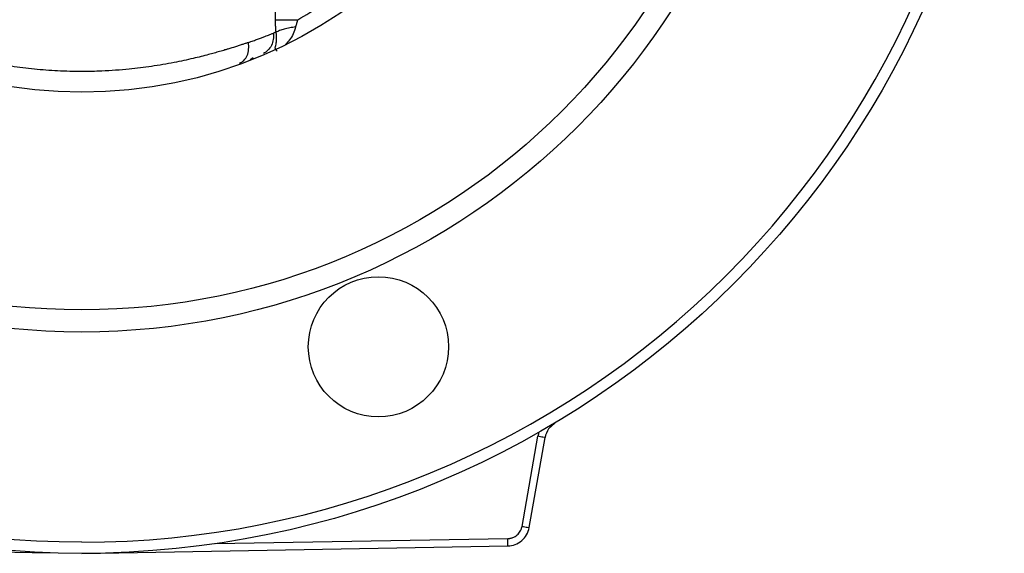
# Model space of a CAD drawing. Header units: millimetres. Extents: x 400 to 1688, y 100 to 1259.
# Tile 46 of 59: x 1550 to 1684, y 403 to 475. Entities that reach past the tile are written whole.
import ezdxf

# ---------------------------------------------------------------- set-up
doc = ezdxf.new("R2010")
doc.units = ezdxf.units.MM

msp = doc.modelspace()

# ---------------------------------------------------------------- linework, layer by layer
at = {"color": 7, "linetype": 'Continuous', "lineweight": 25}
for p, q in [((1585.11, 475.38), (1585.11, 483.67)), ((1622.36, 420.15), (1623.05, 420.79)), ((1618.52, 406.71), (1620.67, 418.91)), ((1619.49, 406.54), (1621.64, 418.73)), ((1576.96, 404.37), (1616.59, 405.06)), ((1501.16, 404.06), (1554.51, 403.13)), ((1558.87, 403.05), (1616.59, 404.06))]:
    msp.add_line(p, q, dxfattribs=at)
at = {"color": 8, "linetype": 'Continuous', "lineweight": 25}
msp.add_line((1582.09, 470.23), (1581.69, 469.96), dxfattribs=at)
at = {"color": 7, "linetype": 'Continuous', "lineweight": 25}
for centre, radius in [((1558.87, 528.05), 125), ((1558.87, 528.05), 95), ((1558.87, 528.05), 92), ((1558.87, 528.05), 62.5), ((1599.06, 431.05), 9.5)]:
    msp.add_circle(centre, radius, dxfattribs=at)
for points, knots in [([(1558.87, 404.55), (1526.12, 404.55), (1494.71, 417.57), (1448.39, 463.89), (1435.37, 495.3), (1435.37, 560.81), (1448.39, 592.22), (1494.71, 638.54), (1526.12, 651.55), (1558.87, 651.55)], [0, 0, 0, 0, 0.25, 0.25, 0.5, 0.5, 0.75, 0.75, 1, 1, 1, 1]), ([(1558.87, 404.55), (1591.63, 404.55), (1623.04, 417.57), (1669.36, 463.89), (1682.37, 495.3), (1682.37, 560.81), (1669.36, 592.22), (1623.04, 638.54), (1591.63, 651.55), (1558.87, 651.55)], [0, 0, 0, 0, 0.25, 0.25, 0.5, 0.5, 0.75, 0.75, 1, 1, 1, 1]), ([(1588.14, 475.38), (1590.3, 476.63), (1592.38, 478.02), (1596.35, 481.05), (1598.23, 482.69), (1600, 484.45)], [0, 0, 0, 0, 0.5, 0.5, 1, 1, 1, 1]), ([(1585.2, 473.7), (1585.19, 473.74), (1585.18, 473.85), (1585.16, 474.13), (1585.13, 474.54), (1585.12, 474.94), (1585.11, 475.23), (1585.11, 475.34), (1585.11, 475.38)], [0, 0, 0, 0, 0.086691, 0.199018, 0.499977, 0.805372, 0.916412, 1, 1, 1, 1]), ([(1585.11, 475.38), (1585.25, 475.38), (1585.43, 475.38), (1585.86, 475.38), (1586.11, 475.38), (1586.65, 475.38), (1586.95, 475.38), (1587.54, 475.38), (1587.85, 475.38), (1588.14, 475.38)], [0, 0, 0, 0, 0.25, 0.25, 0.5, 0.5, 0.75, 0.75, 1, 1, 1, 1]), ([(1588.14, 475.38), (1588.12, 475.32), (1588.07, 475.2), (1588.02, 475.04), (1587.96, 474.87), (1587.91, 474.67), (1587.87, 474.5), (1587.84, 474.41)], [0, 0, 0, 0, 0.206853, 0.373705, 0.500029, 0.706673, 1, 1, 1, 1]), ([(1585.33, 471.12), (1585.32, 471.14), (1585.31, 471.16), (1585.29, 471.19), (1585.27, 471.21), (1585.24, 471.25), (1585.2, 471.29), (1585.15, 471.36), (1585.11, 471.43), (1585.08, 471.53), (1585.09, 471.63), (1585.12, 471.8), (1585.19, 472.05), (1585.25, 472.4), (1585.27, 472.73), (1585.27, 473), (1585.26, 473.21), (1585.24, 473.44), (1585.21, 473.61), (1585.2, 473.7)], [0, 0, 0, 0, 0.02286, 0.0333, 0.043925, 0.068761, 0.09712, 0.124983, 0.198198, 0.249941, 0.302005, 0.361035, 0.499895, 0.621364, 0.751638, 0.81229, 0.86912, 0.929038, 1, 1, 1, 1]), ([(1587.84, 474.41), (1587.58, 474.37), (1587.31, 474.32), (1586.79, 474.22), (1586.54, 474.16), (1586.07, 474.04), (1585.86, 473.97), (1585.48, 473.83), (1585.33, 473.76), (1585.2, 473.7)], [0, 0, 0, 0, 0.25, 0.25, 0.5, 0.5, 0.75, 0.75, 1, 1, 1, 1]), ([(1581.44, 472.29), (1581.55, 472.33), (1581.77, 472.41), (1582.1, 472.52), (1582.4, 472.63), (1582.68, 472.74), (1582.95, 472.83), (1583.2, 472.93), (1583.43, 473.01), (1583.65, 473.1), (1583.9, 473.19), (1584.19, 473.3), (1584.45, 473.41), (1584.67, 473.49), (1584.78, 473.54), (1584.83, 473.56)], [0, 0, 0, 0, 0.089751, 0.176073, 0.258964, 0.338426, 0.414457, 0.48706, 0.556233, 0.621977, 0.684291, 0.785618, 0.888337, 0.944173, 1, 1, 1, 1]), ([(1584.83, 473.56), (1584.86, 473.28), (1584.86, 472.99), (1584.77, 472.43), (1584.69, 472.15), (1584.44, 471.65), (1584.27, 471.43), (1583.9, 471.06), (1583.69, 470.92), (1583.47, 470.82)], [0, 0, 0, 0, 0.25, 0.25, 0.5, 0.5, 0.75, 0.75, 1, 1, 1, 1]), ([(1581.44, 472.29), (1581.32, 472.25), (1581.07, 472.17), (1580.66, 472.03), (1580.19, 471.88), (1579.53, 471.66), (1578.88, 471.46), (1578.17, 471.25), (1577.55, 471.07), (1576.81, 470.85), (1575.64, 470.54), (1573.86, 470.09), (1571.29, 469.53), (1568.38, 469.04), (1565.11, 468.63), (1561.93, 468.4), (1558.68, 468.33), (1555.61, 468.41), (1552.41, 468.66), (1549.32, 469.04), (1547.07, 469.43), (1545.22, 469.8), (1543.73, 470.13), (1542.18, 470.52), (1540.83, 470.88), (1539.71, 471.2), (1538.63, 471.53), (1537.72, 471.82), (1536.96, 472.07), (1536.52, 472.22), (1536.31, 472.29)], [0, 0, 0, 0, 0.010523, 0.022438, 0.035741, 0.050429, 0.077702, 0.088051, 0.106479, 0.124884, 0.143692, 0.192111, 0.250018, 0.314364, 0.375169, 0.447511, 0.50028, 0.563522, 0.625445, 0.68786, 0.750351, 0.767218, 0.808142, 0.850567, 0.875171, 0.906895, 0.935252, 0.960231, 0.981819, 1, 1, 1, 1]), ([(1580.25, 469.49), (1580.45, 469.57), (1580.65, 469.69), (1581.01, 470.05), (1581.16, 470.27), (1581.38, 470.79), (1581.45, 471.08), (1581.5, 471.69), (1581.48, 472), (1581.44, 472.29)], [0, 0, 0, 0, 0.25, 0.25, 0.5, 0.5, 0.75, 0.75, 1, 1, 1, 1]), ([(1623.05, 420.79), (1622.69, 420.57), (1622.37, 420.27), (1621.88, 419.56), (1621.71, 419.16), (1621.64, 418.73)], [0, 0, 0, 0, 0.5, 0.5, 1, 1, 1, 1]), ([(1621.64, 418.73), (1621.64, 418.73), (1621.54, 418.75), (1621.18, 418.82), (1620.93, 418.86), (1620.67, 418.91)], [0, 0, 0, 0, 0.5, 0.5, 1, 1, 1, 1]), ([(1616.59, 405.06), (1616.63, 405.06), (1616.72, 405.07), (1616.86, 405.08), (1617, 405.11), (1617.13, 405.14), (1617.33, 405.21), (1617.58, 405.33), (1617.86, 405.53), (1618.1, 405.78), (1618.27, 406.03), (1618.39, 406.27), (1618.47, 406.49), (1618.51, 406.64), (1618.52, 406.71)], [0, 0, 0, 0, 0.05028, 0.100199, 0.149997, 0.199913, 0.250186, 0.374992, 0.500055, 0.624873, 0.749927, 0.833374, 0.91636, 1, 1, 1, 1]), ([(1616.59, 404.06), (1616.93, 404.07), (1617.28, 404.13), (1617.92, 404.38), (1618.22, 404.56), (1618.74, 405), (1618.97, 405.27), (1619.31, 405.87), (1619.43, 406.2), (1619.49, 406.54)], [0, 0, 0, 0, 0.25, 0.25, 0.5, 0.5, 0.75, 0.75, 1, 1, 1, 1]), ([(1618.52, 406.71), (1618.78, 406.67), (1619.03, 406.62), (1619.39, 406.56), (1619.49, 406.54), (1619.49, 406.54)], [0, 0, 0, 0, 0.5, 0.5, 1, 1, 1, 1]), ([(1616.59, 404.06), (1616.59, 404.06), (1616.59, 404.17), (1616.59, 404.54), (1616.59, 404.8), (1616.59, 405.06)], [0, 0, 0, 0, 0.5, 0.5, 1, 1, 1, 1])]:
    msp.add_open_spline(points, degree=3, knots=knots, dxfattribs=at)
for points in [[(1585.2, 473.7), (1585.08, 473.66), (1584.96, 473.61), (1584.83, 473.56)], [(1620.82, 419.48), (1620.75, 419.29), (1620.71, 419.1), (1620.67, 418.91)]]:
    msp.add_open_spline(points, degree=3, dxfattribs=at)
at = {"color": 8, "linetype": 'Continuous', "lineweight": 25}
msp.add_open_spline([(1587.84, 474.41), (1587.75, 474.09), (1587.56, 473.45), (1587.06, 472.65), (1586.64, 472.22), (1586.45, 472.02)], degree=3, knots=[0, 0, 0, 0, 0.347574, 0.702618, 1, 1, 1, 1], dxfattribs=at)

doc.saveas('drawing.dxf')
